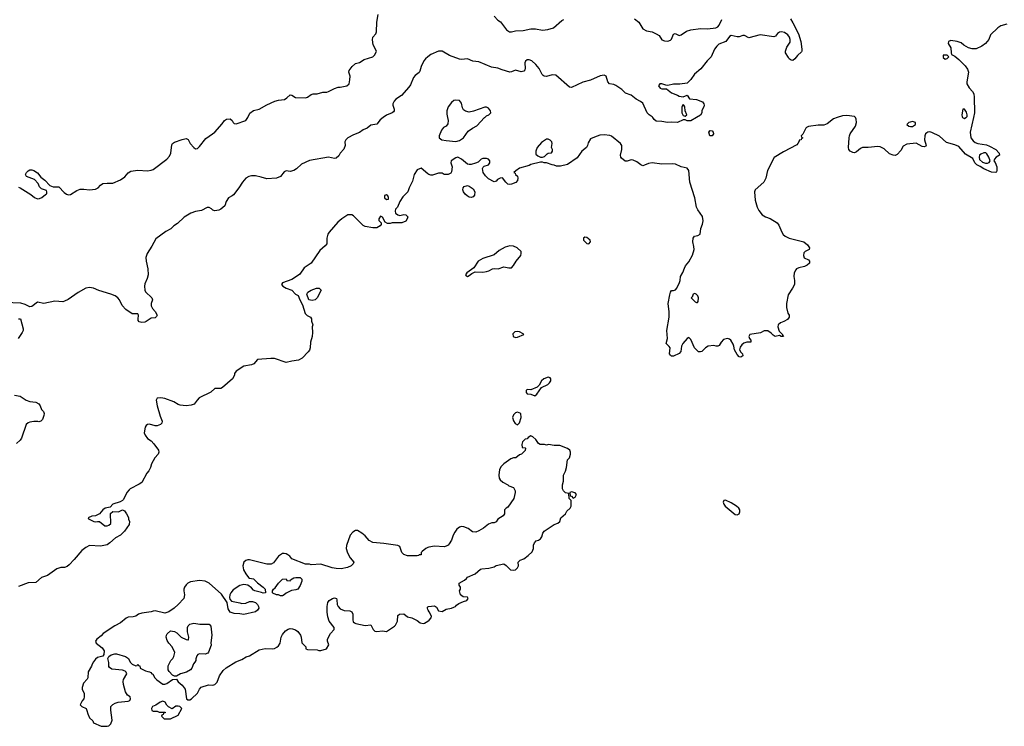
# Model space of a CAD drawing. Header units: inches. Extents: x 2106670 to 2322961, y 36024 to 224899.
# Tile 116 of 256: x 2245764 to 2255983, y 73686 to 81015. Entities that reach past the tile are written whole.
import ezdxf

# ---------------------------------------------------------------- set-up
doc = ezdxf.new("R2010")
doc.units = ezdxf.units.IN
doc.header["$MEASUREMENT"] = 0
for name, color, linetype in [('C2047', 7, 'Continuous'), ('C2048', 7, 'Continuous'), ('C2057', 7, 'Continuous'), ('C2058', 7, 'Continuous')]:
    doc.layers.add(name, color=color, linetype=linetype)

msp = doc.modelspace()

# ---------------------------------------------------------------- linework, layer by layer
at = {"layer": 'C2047', "color": 5}
for points, elevation in [([(2249537, 80000), (2249505, 79975), (2249470, 79932), (2249410, 79920), (2249370, 79891), (2249330, 79874), (2249290, 79845), (2249230, 79821), (2249170, 79789), (2249149, 79770), (2249139, 79750), (2249143, 79710), (2249129, 79671), (2249090, 79632), (2249076, 79604), (2249050, 79580), (2249030, 79576), (2248970, 79590), (2248770, 79556), (2248690, 79517), (2248637, 79470), (2248608, 79452), (2248570, 79442), (2248530, 79446), (2248510, 79439), (2248470, 79390), (2248430, 79371), (2248330, 79365), (2248270, 79383), (2248210, 79396), (2248170, 79397), (2248142, 79390), (2248112, 79370), (2248078, 79330), (2248038, 79270), (2247982, 79198), (2247970, 79187), (2247930, 79167), (2247908, 79130), (2247894, 79086), (2247850, 79050), (2247830, 79040), (2247790, 79034), (2247770, 79038), (2247754, 79054), (2247730, 79066), (2247710, 79069), (2247650, 79037), (2247590, 79027), (2247540, 79010), (2247470, 78966), (2247400, 78900), (2247362, 78878), (2247333, 78847), (2247280, 78820), (2247176, 78744), (2247135, 78665), (2247086, 78590), (2247073, 78550), (2247075, 78510), (2247094, 78430), (2247096, 78370), (2247088, 78330), (2247064, 78276), (2247058, 78250), (2247062, 78210), (2247071, 78191), (2247134, 78130), (2247142, 78110), (2247127, 78070), (2247128, 78048), (2247141, 78021), (2247171, 77990), (2247191, 77950), (2247185, 77935), (2247170, 77922), (2247130, 77919), (2247076, 77884), (2247061, 77879), (2247030, 77876), (2247003, 77883), (2246994, 77894), (2246992, 77910), (2246997, 77950), (2246990, 77964), (2246930, 77964), (2246864, 78010), (2246827, 78050), (2246801, 78110), (2246784, 78130), (2246755, 78150), (2246710, 78170), (2246586, 78206), (2246530, 78231), (2246490, 78239), (2246451, 78230), (2246370, 78187), (2246267, 78113), (2246230, 78095), (2246210, 78090), (2246130, 78095), (2246013, 78073), (2245950, 78085), (2245890, 78039), (2245870, 78036), (2245822, 78062), (2245776, 78076), (2245610, 78081)], 20), ([(2245750, 79279), (2245770, 79270), (2245881, 79201), (2245916, 79170), (2245950, 79156), (2245970, 79159), (2245994, 79170), (2246030, 79202), (2246046, 79210), (2246046, 79230), (2246042, 79242), (2245990, 79262), (2245970, 79282), (2245957, 79317), (2245918, 79358), (2245835, 79390), (2245825, 79410), (2245834, 79430), (2245850, 79446), (2245870, 79457), (2245890, 79457), (2245910, 79451), (2245950, 79426), (2245983, 79383), (2246026, 79350), (2246077, 79297), (2246110, 79282), (2246170, 79282), (2246224, 79224), (2246250, 79206), (2246270, 79198), (2246290, 79201), (2246356, 79244), (2246390, 79256), (2246430, 79259), (2246490, 79251), (2246550, 79256), (2246578, 79270), (2246602, 79298), (2246625, 79315), (2246670, 79320), (2246730, 79320), (2246810, 79356), (2246854, 79386), (2246890, 79426), (2246916, 79444), (2246990, 79456), (2247090, 79447), (2247130, 79454), (2247150, 79463), (2247290, 79570), (2247319, 79601), (2247332, 79630), (2247344, 79716), (2247351, 79730), (2247370, 79745), (2247450, 79772), (2247490, 79782), (2247500, 79780), (2247513, 79773), (2247533, 79730), (2247570, 79690), (2247590, 79677), (2247610, 79681), (2247630, 79700), (2247696, 79784), (2247765, 79830), (2247788, 79850), (2247865, 79935), (2247889, 79971), (2247910, 79983), (2247950, 79986), (2247970, 79970), (2247979, 79950), (2247990, 79939), (2248010, 79936), (2248110, 79970), (2248126, 79990), (2248130, 80000)], 20), ([(2250000, 79417), (2249930, 79474), (2249890, 79459), (2249857, 79410), (2249841, 79339), (2249806, 79270), (2249791, 79230), (2249742, 79178), (2249711, 79130), (2249685, 79070), (2249665, 79050), (2249661, 79030), (2249665, 79010), (2249690, 78991), (2249710, 78986), (2249750, 78996), (2249771, 78991), (2249782, 78982), (2249791, 78970), (2249786, 78950), (2249770, 78924), (2249731, 78909), (2249630, 78909), (2249610, 78902), (2249583, 78903), (2249556, 78916), (2249530, 78966), (2249510, 78978), (2249492, 78950), (2249493, 78933), (2249514, 78910), (2249514, 78890), (2249504, 78876), (2249470, 78858), (2249430, 78855), (2249350, 78869), (2249330, 78879), (2249230, 78980), (2249210, 78990), (2249170, 78990), (2249109, 78951), (2249065, 78915), (2248975, 78810), (2248961, 78790), (2248951, 78750), (2248951, 78690), (2248936, 78670), (2248879, 78621), (2248790, 78490), (2248718, 78442), (2248670, 78375), (2248638, 78350), (2248590, 78319), (2248490, 78286), (2248482, 78270), (2248494, 78250), (2248531, 78231), (2248590, 78211), (2248625, 78170), (2248654, 78154), (2248671, 78110), (2248699, 78059), (2248728, 77968), (2248748, 77948), (2248782, 77930), (2248791, 77911), (2248791, 77890), (2248806, 77850), (2248801, 77830), (2248803, 77770), (2248799, 77730), (2248783, 77670), (2248779, 77610), (2248772, 77588), (2248759, 77570), (2248695, 77505), (2248656, 77484), (2248590, 77475), (2248530, 77461), (2248410, 77500), (2248370, 77501), (2248231, 77489), (2248193, 77447), (2248170, 77437), (2248090, 77422), (2248012, 77370), (2247993, 77347), (2247992, 77328), (2247972, 77290), (2247870, 77199), (2247850, 77189), (2247790, 77189), (2247748, 77152), (2247628, 77092), (2247605, 77070), (2247574, 77026), (2247544, 77016), (2247490, 77009), (2247430, 77017), (2247410, 77023), (2247362, 77050), (2247270, 77085), (2247228, 77092), (2247191, 77089), (2247181, 77070), (2247190, 77010), (2247222, 76902), (2247236, 76870), (2247241, 76850), (2247238, 76830), (2247225, 76815), (2247190, 76802), (2247170, 76802), (2247110, 76819), (2247090, 76815), (2247075, 76805), (2247066, 76790), (2247056, 76730), (2247065, 76705), (2247090, 76671), (2247127, 76647), (2247157, 76617), (2247204, 76550), (2247207, 76530), (2247201, 76510), (2247168, 76470), (2247131, 76410), (2247121, 76370), (2247105, 76335), (2247082, 76310), (2247030, 76215), (2247004, 76196), (2246911, 76150), (2246900, 76140), (2246875, 76110), (2246841, 76039), (2246830, 76028), (2246806, 76014), (2246732, 75990), (2246702, 75958), (2246650, 75948), (2246625, 75930), (2246591, 75889), (2246552, 75868), (2246513, 75867), (2246474, 75850), (2246478, 75838), (2246534, 75810), (2246550, 75806), (2246570, 75812), (2246592, 75812), (2246646, 75766), (2246670, 75765), (2246690, 75772), (2246708, 75790), (2246707, 75893), (2246730, 75914), (2246788, 75912), (2246830, 75932), (2246850, 75922), (2246874, 75890), (2246892, 75852), (2246893, 75833), (2246902, 75810), (2246900, 75780), (2246851, 75710), (2246811, 75670), (2246759, 75641), (2246701, 75590), (2246670, 75569), (2246604, 75556), (2246490, 75560), (2246450, 75541), (2246410, 75510), (2246330, 75417), (2246278, 75362), (2246255, 75345), (2246230, 75334), (2246190, 75333), (2246150, 75321), (2246051, 75249), (2245990, 75229), (2245930, 75178), (2245850, 75174), (2245750, 75135)], 40), ([(2245750, 77911), (2245771, 77911), (2245799, 77810), (2245799, 77790), (2245791, 77770), (2245747, 77710)], 20), ([(2245710, 77122), (2245770, 77111), (2245830, 77068), (2245870, 77056), (2245930, 77048), (2245961, 77030), (2245976, 77010), (2245991, 76971), (2246011, 76950), (2246018, 76930), (2246016, 76910), (2245999, 76870), (2245982, 76850), (2245963, 76843), (2245953, 76847), (2245910, 76848), (2245870, 76839), (2245850, 76834), (2245830, 76815), (2245784, 76676), (2245770, 76655), (2245730, 76618)], 20), ([(2250000, 75539), (2249978, 75530), (2249940, 75500), (2249932, 75490), (2249930, 75466), (2249910, 75466), (2249902, 75458), (2249890, 75455), (2249790, 75455), (2249750, 75469), (2249730, 75489), (2249709, 75550), (2249690, 75563), (2249543, 75583), (2249430, 75592), (2249390, 75612), (2249350, 75661), (2249316, 75690), (2249270, 75716), (2249250, 75716), (2249221, 75699), (2249195, 75670), (2249157, 75563), (2249152, 75530), (2249166, 75486), (2249194, 75434), (2249231, 75390), (2249225, 75370), (2249205, 75350), (2249167, 75333), (2249099, 75321), (2249050, 75322), (2249008, 75328), (2248890, 75369), (2248790, 75362), (2248770, 75369), (2248729, 75369), (2248590, 75422), (2248569, 75449), (2248546, 75466), (2248530, 75474), (2248510, 75477), (2248490, 75477), (2248470, 75466), (2248450, 75449), (2248399, 75381), (2248374, 75366), (2248330, 75366), (2248150, 75414), (2248130, 75414), (2248110, 75407), (2248091, 75390), (2248080, 75350), (2248086, 75310), (2248110, 75266), (2248138, 75230), (2248150, 75223), (2248190, 75214), (2248233, 75173), (2248292, 75130), (2248312, 75110), (2248314, 75070), (2248290, 75068), (2248275, 75075), (2248206, 75090), (2248190, 75098), (2248170, 75122), (2248130, 75149), (2248090, 75156), (2248050, 75146), (2247980, 75100), (2247955, 75070), (2247946, 75050), (2247942, 75022), (2247946, 75006), (2247963, 74983), (2248050, 74967), (2248070, 74959), (2248110, 74963), (2248150, 74981), (2248180, 74980), (2248211, 74971), (2248232, 74950), (2248242, 74930), (2248245, 74910), (2248232, 74890), (2248210, 74875), (2248090, 74845), (2248050, 74854), (2247990, 74856), (2247949, 74869), (2247926, 74906), (2247918, 74970), (2247858, 75058), (2247729, 75170), (2247688, 75190), (2247630, 75200), (2247537, 75183), (2247510, 75172), (2247490, 75153), (2247474, 75130), (2247468, 75110), (2247467, 75090), (2247476, 75050), (2247467, 75013), (2247410, 74949), (2247368, 74912), (2247310, 74872), (2247270, 74859), (2247170, 74884), (2247150, 74881), (2247128, 74872), (2247030, 74861), (2246998, 74850), (2246970, 74829), (2246940, 74820), (2246890, 74818), (2246870, 74807), (2246810, 74758), (2246751, 74729), (2246631, 74650), (2246610, 74624), (2246565, 74590), (2246552, 74570), (2246558, 74550), (2246619, 74499), (2246641, 74470), (2246638, 74430), (2246625, 74415), (2246570, 74399), (2246550, 74382), (2246530, 74355), (2246516, 74330), (2246510, 74308), (2246476, 74250), (2246471, 74190), (2246465, 74175), (2246426, 74134), (2246412, 74090), (2246412, 74070), (2246433, 74027), (2246434, 73990), (2246431, 73970), (2246411, 73949), (2246392, 73910), (2246410, 73892), (2246452, 73870), (2246462, 73850), (2246470, 73814), (2246490, 73774), (2246522, 73742), (2246530, 73722), (2246610, 73687), (2246670, 73686), (2246690, 73692), (2246708, 73710), (2246722, 73750), (2246708, 73852), (2246709, 73891), (2246729, 73911), (2246754, 73926), (2246785, 73935), (2246890, 73945), (2246908, 73952), (2246915, 73970), (2246909, 73990), (2246882, 74010), (2246862, 74042), (2246840, 74120), (2246837, 74150), (2246841, 74170), (2246875, 74230), (2246869, 74249), (2246858, 74258), (2246830, 74269), (2246720, 74280), (2246696, 74296), (2246690, 74306), (2246688, 74348), (2246678, 74390), (2246689, 74411), (2246714, 74426), (2246750, 74436), (2246770, 74436), (2246862, 74410), (2246892, 74390), (2246912, 74350), (2246930, 74332), (2246970, 74314), (2246982, 74318), (2246990, 74332), (2246998, 74318), (2247010, 74314), (2247014, 74290), (2247070, 74262), (2247093, 74253), (2247112, 74252), (2247124, 74244), (2247134, 74230), (2247145, 74225), (2247165, 74190), (2247187, 74167), (2247250, 74122), (2247270, 74122), (2247290, 74131), (2247350, 74172), (2247390, 74174), (2247407, 74147), (2247451, 74111), (2247481, 74070), (2247494, 73970), (2247510, 73962), (2247530, 73962), (2247546, 73970), (2247608, 74030), (2247630, 74072), (2247649, 74091), (2247723, 74117), (2247770, 74111), (2247790, 74118), (2247815, 74145), (2247837, 74210), (2247876, 74264), (2247906, 74294), (2248006, 74354), (2248070, 74379), (2248115, 74405), (2248150, 74418), (2248250, 74480), (2248310, 74494), (2248390, 74491), (2248410, 74494), (2248434, 74506), (2248450, 74521), (2248467, 74550), (2248477, 74610), (2248490, 74637), (2248523, 74677), (2248550, 74694), (2248570, 74699), (2248596, 74696), (2248627, 74687), (2248651, 74670), (2248677, 74630), (2248684, 74610), (2248691, 74551), (2248732, 74510), (2248734, 74490), (2248750, 74482), (2248850, 74478), (2248870, 74471), (2248890, 74471), (2248949, 74491), (2248973, 74530), (2248957, 74570), (2248959, 74590), (2248991, 74649), (2249029, 74691), (2249029, 74710), (2248977, 74777), (2248962, 74822), (2248955, 74870), (2248956, 74930), (2248963, 74970), (2248975, 74990), (2249010, 75013), (2249030, 75017), (2249052, 75010), (2249057, 74997), (2249059, 74950), (2249068, 74930), (2249090, 74905), (2249130, 74887), (2249190, 74885), (2249210, 74872), (2249221, 74850), (2249221, 74790), (2249226, 74770), (2249238, 74758), (2249251, 74751), (2249350, 74730), (2249410, 74738), (2249431, 74690), (2249450, 74673), (2249472, 74668), (2249530, 74676), (2249570, 74671), (2249654, 74726), (2249664, 74736), (2249685, 74775), (2249690, 74834), (2249706, 74850), (2249750, 74851), (2249790, 74822), (2249834, 74810), (2249890, 74785), (2249920, 74760), (2249950, 74753), (2249965, 74755), (2250000, 74778)], 60), ([(2250000, 74896), (2249995, 74910), (2249998, 74922), (2250000, 74924)], 60)]:
    msp.add_lwpolyline(points, dxfattribs=dict(at, elevation=elevation))
for points, elevation in [([(2249570, 79199), (2249550, 79193), (2249550, 79166), (2249570, 79151), (2249590, 79154), (2249593, 79170), (2249584, 79190)], 40), ([(2248801, 78101), (2248766, 78110), (2248744, 78170), (2248755, 78190), (2248790, 78211), (2248846, 78230), (2248872, 78230), (2248892, 78210), (2248851, 78130), (2248830, 78109)], 40), ([(2248470, 75038), (2248450, 75048), (2248430, 75048), (2248390, 75066), (2248386, 75070), (2248386, 75090), (2248398, 75110), (2248417, 75123), (2248450, 75171), (2248490, 75212), (2248530, 75214), (2248538, 75198), (2248570, 75194), (2248576, 75204), (2248610, 75225), (2248630, 75231), (2248674, 75230), (2248692, 75212), (2248692, 75190), (2248675, 75145), (2248652, 75110), (2248630, 75102), (2248584, 75096), (2248530, 75068), (2248510, 75048), (2248490, 75038)], 60), ([(2247690, 74435), (2247630, 74438), (2247614, 74430), (2247604, 74416), (2247593, 74387), (2247592, 74370), (2247582, 74350), (2247566, 74334), (2247551, 74289), (2247538, 74270), (2247494, 74246), (2247434, 74230), (2247390, 74206), (2247370, 74206), (2247350, 74218), (2247314, 74254), (2247304, 74270), (2247306, 74314), (2247333, 74367), (2247352, 74388), (2247364, 74410), (2247373, 74450), (2247345, 74510), (2247310, 74550), (2247295, 74575), (2247285, 74610), (2247287, 74630), (2247295, 74645), (2247330, 74675), (2247370, 74670), (2247395, 74655), (2247441, 74610), (2247490, 74586), (2247510, 74582), (2247516, 74584), (2247519, 74610), (2247507, 74667), (2247506, 74710), (2247512, 74728), (2247530, 74747), (2247570, 74755), (2247635, 74745), (2247730, 74745), (2247746, 74726), (2247757, 74630), (2247748, 74552), (2247751, 74529), (2247725, 74455), (2247715, 74445)], 60), ([(2247250, 73948), (2247222, 73938), (2247176, 73904), (2247142, 73890), (2247132, 73870), (2247134, 73850), (2247150, 73842), (2247190, 73842), (2247210, 73834), (2247274, 73834), (2247273, 73827), (2247258, 73822), (2247253, 73807), (2247238, 73802), (2247234, 73790), (2247264, 73764), (2247330, 73762), (2247410, 73802), (2247446, 73870), (2247426, 73890), (2247410, 73895), (2247385, 73895), (2247348, 73868), (2247307, 73887), (2247290, 73906), (2247275, 73935)], 60)]:
    msp.add_lwpolyline(points, close=True, dxfattribs=dict(at, elevation=elevation))
at = {"layer": 'C2048', "color": 5, "elevation": 20}
for points in [[(2248130, 80000), (2248153, 80047), (2248190, 80073), (2248250, 80088), (2248330, 80134), (2248411, 80169), (2248450, 80182), (2248511, 80189), (2248536, 80204), (2248570, 80235), (2248590, 80231), (2248628, 80208), (2248730, 80206), (2248750, 80213), (2248790, 80241), (2248810, 80247), (2248850, 80246), (2248910, 80262), (2248950, 80265), (2248970, 80270), (2249030, 80302), (2249070, 80315), (2249090, 80315), (2249158, 80330), (2249182, 80350), (2249192, 80392), (2249195, 80430), (2249179, 80470), (2249183, 80490), (2249216, 80530), (2249250, 80560), (2249290, 80571), (2249338, 80602), (2249430, 80630), (2249450, 80650), (2249467, 80690), (2249433, 80753), (2249425, 80805), (2249430, 80833), (2249461, 80870), (2249468, 80890), (2249472, 80990), (2249486, 81070)], [(2250000, 80629), (2249976, 80610), (2249958, 80590), (2249932, 80530), (2249918, 80482), (2249910, 80469), (2249870, 80438), (2249850, 80415), (2249819, 80341), (2249804, 80316), (2249726, 80230), (2249669, 80190), (2249649, 80170), (2249638, 80142), (2249637, 80130), (2249651, 80089), (2249652, 80070), (2249642, 80058), (2249630, 80048), (2249570, 80025), (2249537, 80000)]]:
    msp.add_lwpolyline(points, dxfattribs=at)
at = {"layer": 'C2057', "color": 5}
for points, elevation in [([(2254250, 80000), (2254210, 79987), (2254144, 79936), (2254110, 79920), (2254050, 79921), (2253951, 79909), (2253930, 79898), (2253922, 79890), (2253892, 79828), (2253874, 79810), (2253878, 79798), (2253892, 79790), (2253890, 79786), (2253878, 79782), (2253874, 79770), (2253854, 79766), (2253854, 79754), (2253842, 79730), (2253830, 79718), (2253690, 79644), (2253595, 79585), (2253525, 79450), (2253507, 79370), (2253499, 79350), (2253486, 79330), (2253398, 79250), (2253391, 79229), (2253396, 79144), (2253417, 79070), (2253435, 79035), (2253470, 78993), (2253506, 78970), (2253554, 78954), (2253625, 78910), (2253644, 78884), (2253673, 78810), (2253688, 78788), (2253710, 78770), (2253750, 78749), (2253901, 78710), (2253941, 78681), (2253961, 78650), (2253958, 78630), (2253918, 78610), (2253904, 78596), (2253899, 78570), (2253905, 78545), (2253950, 78525), (2253961, 78510), (2253961, 78490), (2253938, 78470), (2253910, 78454), (2253850, 78441), (2253828, 78432), (2253818, 78422), (2253803, 78390), (2253799, 78350), (2253807, 78310), (2253806, 78270), (2253786, 78230), (2253740, 78160), (2253721, 78070), (2253721, 78030), (2253738, 77970), (2253751, 77950), (2253752, 77930), (2253733, 77907), (2253696, 77884), (2253661, 77870), (2253635, 77850), (2253631, 77830), (2253646, 77786), (2253682, 77750), (2253682, 77742), (2253691, 77729), (2253666, 77730), (2253650, 77738), (2253606, 77730), (2253583, 77743), (2253565, 77765), (2253530, 77789), (2253492, 77788), (2253454, 77766), (2253342, 77750), (2253332, 77730), (2253338, 77710), (2253352, 77690), (2253354, 77670), (2253310, 77670), (2253279, 77661), (2253258, 77642), (2253242, 77618), (2253236, 77590), (2253247, 77567), (2253265, 77550), (2253271, 77530), (2253250, 77515), (2253230, 77519), (2253210, 77542), (2253184, 77590), (2253177, 77630), (2253169, 77650), (2253145, 77690), (2253130, 77703), (2253110, 77709), (2253070, 77697), (2253046, 77670), (2253025, 77635), (2253010, 77629), (2252991, 77629), (2252970, 77636), (2252911, 77629), (2252882, 77610), (2252845, 77575), (2252830, 77569), (2252810, 77569), (2252769, 77610), (2252730, 77698), (2252710, 77718), (2252690, 77709), (2252645, 77655), (2252634, 77630), (2252625, 77575), (2252608, 77552), (2252550, 77524), (2252530, 77524), (2252517, 77537), (2252509, 77550), (2252516, 77610), (2252506, 77626), (2252475, 77655), (2252486, 77710), (2252481, 77790), (2252506, 77930), (2252505, 77985), (2252495, 78070), (2252510, 78161), (2252518, 78190), (2252530, 78207), (2252550, 78207), (2252570, 78215), (2252583, 78230), (2252613, 78290), (2252619, 78310), (2252623, 78350), (2252648, 78392), (2252663, 78437), (2252676, 78464), (2252710, 78505), (2252747, 78573), (2252764, 78630), (2252762, 78662), (2252750, 78710), (2252753, 78750), (2252769, 78771), (2252804, 78776), (2252828, 78790), (2252833, 78850), (2252850, 78896), (2252856, 78930), (2252850, 78974), (2252802, 79042), (2252789, 79070), (2252770, 79169), (2252720, 79330), (2252710, 79450), (2252690, 79476), (2252630, 79490), (2252570, 79518), (2252538, 79522), (2252430, 79516), (2252328, 79532), (2252290, 79525), (2252250, 79505), (2252230, 79501), (2252210, 79509), (2252170, 79541), (2252130, 79559), (2252110, 79563), (2252070, 79549), (2252049, 79549), (2252010, 79579), (2252003, 79590), (2251998, 79610), (2252015, 79670), (2252015, 79695), (2252012, 79712), (2251999, 79730), (2251906, 79806), (2251890, 79813), (2251830, 79821), (2251784, 79816), (2251730, 79798), (2251690, 79778), (2251663, 79737), (2251658, 79710), (2251646, 79690), (2251599, 79650), (2251550, 79584), (2251450, 79515), (2251376, 79496), (2251336, 79496), (2251310, 79508), (2251289, 79509), (2251230, 79529), (2251209, 79529), (2251190, 79538), (2251170, 79538), (2251070, 79514), (2251050, 79504), (2250950, 79475), (2250912, 79448), (2250894, 79430), (2250905, 79425), (2250911, 79410), (2250931, 79391), (2250935, 79370), (2250932, 79348), (2250915, 79325), (2250870, 79308), (2250850, 79306), (2250830, 79311), (2250810, 79330), (2250775, 79375), (2250750, 79372), (2250723, 79357), (2250710, 79342), (2250690, 79335), (2250630, 79366), (2250597, 79397), (2250575, 79430), (2250569, 79471), (2250574, 79486), (2250584, 79496), (2250628, 79510), (2250644, 79530), (2250642, 79550), (2250629, 79569), (2250610, 79574), (2250570, 79575), (2250552, 79568), (2250522, 79538), (2250494, 79526), (2250450, 79514), (2250430, 79514), (2250410, 79518), (2250350, 79569), (2250310, 79589), (2250290, 79582), (2250242, 79550), (2250238, 79530), (2250251, 79490), (2250244, 79436), (2250237, 79423), (2250210, 79408), (2250170, 79408), (2250150, 79422), (2250110, 79422), (2250050, 79404), (2250030, 79404), (2250010, 79409), (2250000, 79417)], 40), ([(2250205, 80000), (2250210, 79970), (2250206, 79934), (2250189, 79911), (2250164, 79896), (2250142, 79870), (2250118, 79810), (2250119, 79790), (2250145, 79770), (2250190, 79762), (2250290, 79751), (2250330, 79763), (2250370, 79791), (2250420, 79860), (2250463, 79890), (2250510, 79913), (2250589, 80000)], 40), ([(2252788, 80000), (2252730, 79966), (2252690, 79968), (2252670, 79975), (2252650, 79976), (2252590, 79948), (2252529, 79951), (2252488, 79948), (2252430, 79960), (2252370, 79962), (2252350, 79980), (2252336, 80000)], 20), ([(2255662, 80000), (2255630, 79850), (2255636, 79790), (2255660, 79760), (2255682, 79742), (2255710, 79732), (2255797, 79717), (2255830, 79705), (2255895, 79670), (2255931, 79630), (2255932, 79610), (2255898, 79590), (2255882, 79570), (2255874, 79550), (2255890, 79534), (2255906, 79490), (2255905, 79450), (2255902, 79438), (2255894, 79430), (2255850, 79434), (2255770, 79468), (2255734, 79494), (2255698, 79510), (2255679, 79530), (2255655, 79575), (2255582, 79622), (2255510, 79699), (2255470, 79718), (2255383, 79743), (2255310, 79806), (2255230, 79846), (2255210, 79851), (2255190, 79850), (2255178, 79842), (2255165, 79830), (2255158, 79810), (2255154, 79770), (2255174, 79710), (2255170, 79702), (2255150, 79696), (2255130, 79701), (2255070, 79735), (2254970, 79724), (2254935, 79705), (2254910, 79658), (2254870, 79618), (2254852, 79608), (2254830, 79609), (2254790, 79624), (2254737, 79677), (2254695, 79695), (2254670, 79699), (2254570, 79689), (2254510, 79689), (2254490, 79679), (2254450, 79644), (2254430, 79636), (2254410, 79637), (2254385, 79650), (2254370, 79670), (2254365, 79690), (2254374, 79790), (2254376, 79810), (2254385, 79830), (2254440, 79910), (2254448, 79948), (2254445, 79985), (2254440, 80000), (2254439, 80000)], 40), ([(2255551, 80000), (2255570, 79990), (2255585, 80000)], 40), ([(2250000, 74924), (2250006, 74930), (2250070, 74936), (2250090, 74922), (2250110, 74882), (2250150, 74878), (2250190, 74902), (2250247, 74913), (2250270, 74922), (2250286, 74930), (2250296, 74944), (2250320, 74960), (2250370, 74982), (2250406, 74990), (2250418, 75010), (2250410, 75026), (2250368, 75028), (2250338, 75050), (2250328, 75090), (2250338, 75110), (2250338, 75130), (2250326, 75150), (2250326, 75170), (2250379, 75201), (2250402, 75218), (2250410, 75232), (2250492, 75268), (2250545, 75315), (2250560, 75320), (2250633, 75327), (2250690, 75341), (2250710, 75355), (2250790, 75371), (2250814, 75354), (2250858, 75310), (2250890, 75304), (2250910, 75310), (2250932, 75330), (2250941, 75350), (2250938, 75390), (2250943, 75397), (2250958, 75410), (2250996, 75424), (2251042, 75458), (2251083, 75497), (2251095, 75530), (2251096, 75564), (2251106, 75590), (2251126, 75610), (2251150, 75618), (2251170, 75632), (2251182, 75650), (2251195, 75690), (2251209, 75711), (2251310, 75778), (2251350, 75792), (2251369, 75811), (2251382, 75850), (2251428, 75890), (2251443, 75917), (2251478, 75950), (2251488, 75970), (2251487, 76027), (2251468, 76048), (2251462, 76102), (2251430, 76108), (2251409, 76129), (2251398, 76150), (2251398, 76190), (2251409, 76230), (2251409, 76291), (2251430, 76334), (2251439, 76370), (2251449, 76450), (2251469, 76471), (2251482, 76510), (2251482, 76530), (2251475, 76550), (2251449, 76569), (2251370, 76598), (2251310, 76598), (2251251, 76609), (2251230, 76602), (2251210, 76609), (2251166, 76610), (2251150, 76618), (2251120, 76660), (2251090, 76688), (2251070, 76698), (2251040, 76680), (2251030, 76668), (2251010, 76666), (2250984, 76636), (2250974, 76610), (2250978, 76578), (2251010, 76574), (2251014, 76570), (2251010, 76546), (2250972, 76510), (2250950, 76502), (2250912, 76470), (2250890, 76469), (2250861, 76459), (2250790, 76410), (2250760, 76380), (2250743, 76350), (2250736, 76290), (2250741, 76261), (2250750, 76241), (2250778, 76218), (2250831, 76191), (2250841, 76181), (2250890, 76162), (2250905, 76130), (2250905, 76110), (2250892, 76050), (2250830, 75958), (2250814, 75950), (2250794, 75930), (2250794, 75890), (2250782, 75870), (2250727, 75833), (2250710, 75808), (2250690, 75798), (2250664, 75796), (2250630, 75782), (2250579, 75741), (2250530, 75713), (2250499, 75701), (2250463, 75703), (2250417, 75737), (2250375, 75755), (2250350, 75758), (2250327, 75750), (2250300, 75730), (2250279, 75701), (2250262, 75670), (2250244, 75616), (2250223, 75577), (2250210, 75565), (2250190, 75556), (2250169, 75549), (2250070, 75555), (2250010, 75544), (2250000, 75539)], 60), ([(2250000, 74778), (2250013, 74787), (2250035, 74810), (2250039, 74830), (2250015, 74875), (2250002, 74890), (2250000, 74896)], 60)]:
    msp.add_lwpolyline(points, dxfattribs=dict(at, elevation=elevation))
for points, elevation in [([(2255030, 79958), (2255006, 79954), (2254992, 79950), (2254972, 79930), (2254991, 79911), (2255010, 79906), (2255030, 79907), (2255062, 79930), (2255062, 79950)], 40), ([(2252950, 79810), (2252927, 79810), (2252917, 79850), (2252930, 79866), (2252950, 79863), (2252963, 79850), (2252965, 79830)], 20), ([(2251250, 79777), (2251230, 79777), (2251178, 79742), (2251136, 79690), (2251121, 79650), (2251122, 79622), (2251143, 79603), (2251170, 79591), (2251190, 79591), (2251210, 79598), (2251237, 79623), (2251250, 79631), (2251284, 79636), (2251294, 79650), (2251295, 79670), (2251285, 79690), (2251289, 79730), (2251286, 79750), (2251270, 79766)], 40), ([(2255770, 79635), (2255739, 79621), (2255727, 79610), (2255721, 79590), (2255725, 79565), (2255756, 79536), (2255787, 79527), (2255810, 79527), (2255826, 79534), (2255838, 79550), (2255822, 79590), (2255803, 79623), (2255790, 79634)], 40), ([(2250450, 79172), (2250430, 79176), (2250407, 79187), (2250386, 79206), (2250369, 79230), (2250364, 79250), (2250365, 79270), (2250376, 79284), (2250410, 79294), (2250430, 79288), (2250470, 79261), (2250488, 79230), (2250485, 79195), (2250470, 79177)], 40), ([(2251630, 78758), (2251614, 78750), (2251614, 78730), (2251650, 78694), (2251670, 78692), (2251688, 78710), (2251686, 78730), (2251650, 78755)], 60), ([(2250850, 78671), (2250803, 78657), (2250740, 78620), (2250690, 78575), (2250570, 78537), (2250521, 78510), (2250477, 78443), (2250405, 78390), (2250391, 78370), (2250398, 78358), (2250410, 78351), (2250430, 78361), (2250456, 78384), (2250490, 78401), (2250570, 78398), (2250610, 78402), (2250633, 78410), (2250670, 78431), (2250690, 78436), (2250730, 78431), (2250789, 78451), (2250841, 78441), (2250870, 78443), (2250890, 78465), (2250916, 78510), (2250964, 78570), (2250970, 78590), (2250967, 78610), (2250926, 78650), (2250890, 78668)], 60), ([(2252770, 78174), (2252754, 78170), (2252742, 78138), (2252734, 78130), (2252774, 78090), (2252790, 78082), (2252798, 78082), (2252807, 78093), (2252808, 78130), (2252802, 78150), (2252786, 78170)], 40), ([(2250930, 77781), (2250902, 77778), (2250883, 77757), (2250887, 77730), (2250910, 77719), (2250930, 77723), (2250998, 77750), (2250990, 77758), (2250950, 77777)], 60), ([(2251250, 77309), (2251205, 77290), (2251178, 77270), (2251156, 77224), (2251135, 77205), (2251070, 77175), (2251030, 77178), (2251022, 77170), (2251022, 77150), (2251030, 77134), (2251070, 77132), (2251110, 77114), (2251130, 77132), (2251180, 77200), (2251244, 77230), (2251264, 77250), (2251275, 77270), (2251276, 77290), (2251270, 77302)], 60), ([(2250930, 76946), (2250910, 76938), (2250890, 76918), (2250878, 76890), (2250890, 76854), (2250906, 76826), (2250930, 76812), (2250950, 76834), (2250968, 76890), (2250966, 76930)], 60), ([(2251490, 76118), (2251474, 76110), (2251478, 76078), (2251490, 76074), (2251510, 76054), (2251530, 76062), (2251542, 76090), (2251530, 76108)], 60), ([(2253090, 76032), (2253071, 76029), (2253065, 76010), (2253071, 75990), (2253086, 75970), (2253190, 75883), (2253210, 75878), (2253230, 75891), (2253238, 75910), (2253240, 75930), (2253228, 75950), (2253205, 75970), (2253150, 76005)], 60)]:
    msp.add_lwpolyline(points, close=True, dxfattribs=dict(at, elevation=elevation))
at = {"layer": 'C2058', "color": 5}
for points, elevation in [([(2250690, 81051), (2250727, 81010), (2250753, 80993), (2250818, 80910), (2250848, 80888), (2250870, 80889), (2250910, 80901), (2250990, 80904), (2251070, 80922), (2251119, 80919), (2251190, 80908), (2251246, 80914), (2251304, 80930), (2251390, 81007), (2251410, 81019)], 20), ([(2252146, 81026), (2252189, 80989), (2252230, 80919), (2252270, 80899), (2252330, 80890), (2252371, 80870), (2252401, 80850), (2252430, 80807), (2252456, 80796), (2252490, 80794), (2252518, 80802), (2252530, 80814), (2252550, 80867), (2252567, 80873), (2252610, 80853), (2252630, 80857), (2252683, 80897), (2252730, 80910), (2252830, 80925), (2252902, 80922), (2252990, 80931), (2253010, 80942), (2253023, 80957), (2253050, 81018)], 20), ([(2253764, 81024), (2253790, 80983), (2253848, 80870), (2253871, 80790), (2253881, 80710), (2253881, 80690), (2253877, 80683), (2253836, 80644), (2253810, 80609), (2253790, 80593), (2253770, 80595), (2253750, 80608), (2253744, 80624), (2253712, 80670), (2253712, 80690), (2253726, 80730), (2253759, 80781), (2253762, 80810), (2253754, 80834), (2253738, 80858), (2253702, 80882), (2253670, 80889), (2253650, 80886), (2253630, 80873), (2253610, 80846), (2253590, 80839), (2253450, 80857), (2253330, 80828), (2253288, 80850), (2253270, 80852), (2253230, 80836), (2253210, 80836), (2253150, 80852), (2253130, 80841), (2253092, 80790), (2253020, 80760), (2252998, 80742), (2252974, 80710), (2252942, 80630), (2252898, 80590), (2252834, 80506), (2252769, 80451), (2252730, 80396), (2252690, 80356), (2252614, 80346), (2252550, 80348), (2252490, 80333), (2252470, 80335), (2252430, 80351), (2252407, 80350), (2252393, 80330), (2252410, 80304), (2252430, 80298), (2252477, 80297), (2252530, 80257), (2252590, 80234), (2252610, 80221), (2252650, 80216), (2252690, 80231), (2252716, 80196), (2252790, 80187), (2252850, 80162), (2252864, 80144), (2252868, 80130), (2252864, 80110), (2252845, 80075), (2252843, 80050), (2252830, 80025), (2252788, 80000)], 20), ([(2256010, 80970), (2255949, 80951), (2255916, 80930), (2255841, 80859), (2255823, 80810), (2255788, 80770), (2255750, 80741), (2255690, 80714), (2255650, 80712), (2255610, 80722), (2255563, 80750), (2255535, 80775), (2255494, 80790), (2255430, 80799), (2255403, 80790), (2255402, 80770), (2255430, 80722), (2255431, 80671), (2255435, 80655), (2255470, 80637), (2255510, 80604), (2255576, 80536), (2255602, 80502), (2255612, 80470), (2255594, 80370), (2255596, 80350), (2255618, 80310), (2255654, 80270), (2255666, 80246), (2255671, 80211), (2255673, 80050), (2255662, 80000)], 40), ([(2252336, 80000), (2252329, 80009), (2252296, 80030), (2252276, 80050), (2252230, 80151), (2252208, 80168), (2252164, 80190), (2252111, 80231), (2252052, 80252), (2252015, 80290), (2251950, 80333), (2251930, 80344), (2251886, 80350), (2251868, 80370), (2251850, 80429), (2251830, 80441), (2251790, 80432), (2251690, 80388), (2251610, 80366), (2251490, 80312), (2251470, 80315), (2251330, 80439), (2251290, 80443), (2251230, 80426), (2251209, 80429), (2251197, 80437), (2251187, 80447), (2251155, 80510), (2251122, 80550), (2251078, 80590), (2251050, 80600), (2251030, 80598), (2251014, 80586), (2251008, 80568), (2251009, 80510), (2251006, 80494), (2250997, 80483), (2250970, 80474), (2250910, 80491), (2250870, 80474), (2250850, 80472), (2250770, 80495), (2250726, 80514), (2250662, 80522), (2250530, 80579), (2250466, 80586), (2250410, 80608), (2250350, 80602), (2250330, 80607), (2250225, 80645), (2250150, 80690), (2250110, 80688), (2250030, 80653), (2250000, 80629)], 20), ([(2250589, 80000), (2250590, 80002), (2250610, 80019), (2250633, 80030), (2250653, 80050), (2250652, 80070), (2250630, 80097), (2250610, 80107), (2250590, 80107), (2250475, 80065), (2250430, 80057), (2250390, 80067), (2250370, 80081), (2250360, 80100), (2250351, 80151), (2250330, 80176), (2250290, 80182), (2250270, 80176), (2250244, 80156), (2250212, 80110), (2250196, 80070), (2250197, 80037), (2250205, 80000)], 40), ([(2254439, 80000), (2254430, 80010), (2254350, 80021), (2254303, 80017), (2254250, 80000)], 40), ([(2255585, 80000), (2255590, 80003), (2255597, 80010), (2255598, 80030), (2255590, 80055), (2255570, 80089), (2255552, 80088), (2255543, 80030), (2255547, 80007), (2255550, 80000), (2255551, 80000)], 40)]:
    msp.add_lwpolyline(points, dxfattribs=dict(at, elevation=elevation))
for points, elevation in [([(2255390, 80648), (2255350, 80646), (2255350, 80622), (2255370, 80607), (2255390, 80612), (2255408, 80630)], 40), ([(2252650, 80135), (2252638, 80110), (2252635, 80050), (2252650, 80021), (2252670, 80016), (2252689, 80030), (2252672, 80070), (2252668, 80110), (2252658, 80130)], 20)]:
    msp.add_lwpolyline(points, close=True, dxfattribs=dict(at, elevation=elevation))

doc.saveas('drawing.dxf')
